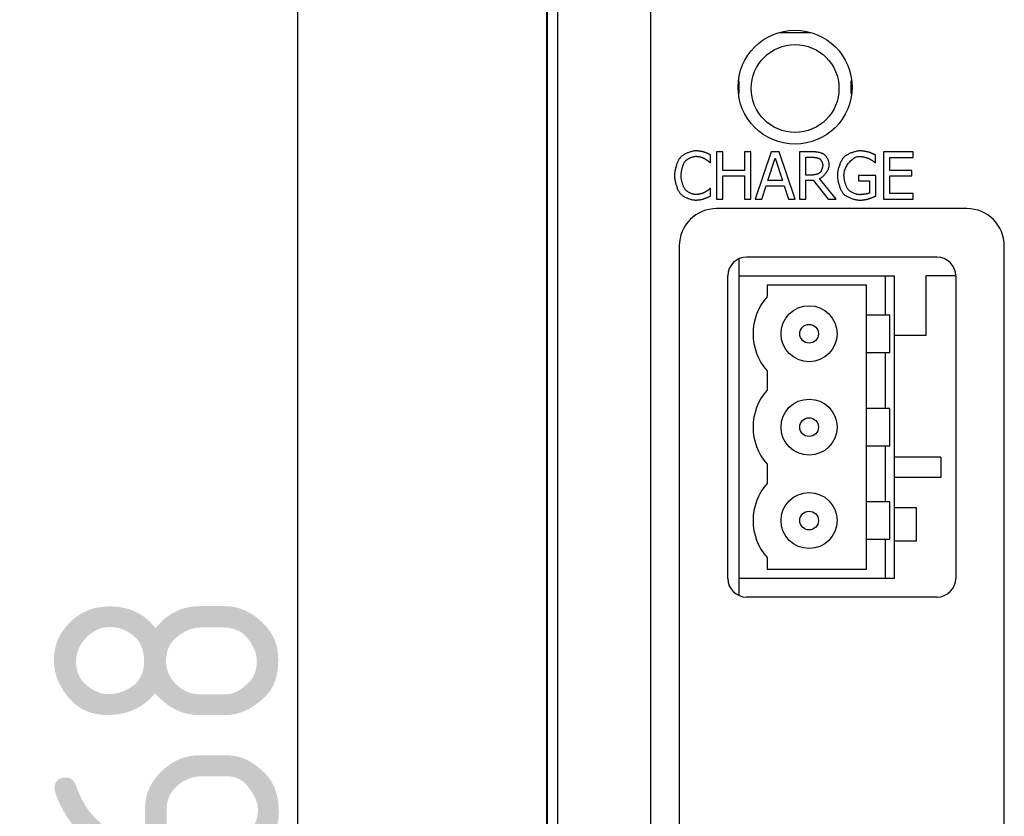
# Model space of a CAD drawing. Header units: millimetres. Extents: x 163 to 2699, y 224 to 730.
# Tile 138 of 168: x 2362 to 2415, y 467 to 510. Entities that reach past the tile are written whole.
import ezdxf

# ---------------------------------------------------------------- set-up
doc = ezdxf.new("R2010")
doc.units = ezdxf.units.MM
doc.layers.get('Defpoints').update_dxf_attribs({"color": 8})
doc.styles.add('Dimemsions', font='isocp.shx', dxfattribs={"bigfont": 'chineset.shx'})
doc.dimstyles.new('ISO-25', dxfattribs={"dimtxt": 3, "dimasz": 3, "dimexe": 1, "dimexo": 1, "dimgap": 1, "dimtad": 1, "dimdsep": 46, "dimtxsty": 'Dimemsions', "dimcen": 0, "dimclrd": 2, "dimclre": 2, "dimclrt": 2, "dimazin": 2, "dimtfac": 1, "dimtmove": 0, "dimatfit": 3, "dimfxl": 0, "dimarcsym": 0})

# ---------------------------------------------------------------- blocks, each defined once
blk = doc.blocks.new('*D23')
at = {"color": 2, "lineweight": -2}
for p, q in [((2394.678, 552.733), (2376.345, 552.733)), ((2377.345, 546.733), (2377.345, 390.733)), ((2407.478, 384.733), (2376.345, 384.733))]:
    blk.add_line(p, q, dxfattribs=at)
at = {"color": 2}
for points in [[(2376.345, 546.733), (2378.345, 546.733), (2377.345, 552.733)], [(2376.345, 390.733), (2378.345, 390.733), (2377.345, 384.733)]]:
    blk.add_solid(points, dxfattribs=at)
at = {"layer": 'Defpoints', "color": 0}
for p in [(2395.678, 552.733), (2377.345, 384.733), (2408.478, 384.733)]:
    blk.add_point(p, dxfattribs=at)
at = {"color": 2, "insert": (2370.345, 468.733), "char_height": 12, "attachment_point": 5, "rotation": 90, "style": 'Dimemsions'}
blk.add_mtext('168', dxfattribs=at)

msp = doc.modelspace()

# ---------------------------------------------------------------- linework, layer by layer
at = {"color": 7, "linetype": 'Continuous'}
for p, q in [((2390.678, 547.733), (2390.678, 397.733)), ((2390.705, 547.714), (2390.705, 397.753)), ((2391.269, 542.921), (2391.269, 402.546)), ((2396.262, 402.546), (2396.262, 542.921)), ((2404.818, 508.933), (2403.139, 508.933)), ((2400.978, 505.688), (2400.978, 506.38)), ((2406.978, 505.687), (2406.978, 506.378)), ((2397.884, 502.313), (2397.861, 502.292)), ((2397.909, 502.334), (2397.884, 502.313)), ((2397.937, 502.356), (2397.909, 502.334)), ((2397.966, 502.377), (2397.937, 502.356)), ((2397.997, 502.397), (2397.966, 502.377)), ((2398.03, 502.417), (2397.997, 502.397)), ((2398.065, 502.437), (2398.03, 502.417)), ((2398.101, 502.456), (2398.065, 502.437)), ((2398.137, 502.475), (2398.101, 502.456)), ((2398.175, 502.492), (2398.137, 502.475)), ((2398.214, 502.509), (2398.175, 502.492)), ((2398.253, 502.525), (2398.214, 502.509)), ((2398.292, 502.541), (2398.253, 502.525)), ((2398.332, 502.555), (2398.292, 502.541)), ((2398.371, 502.568), (2398.332, 502.555)), ((2398.411, 502.579), (2398.371, 502.568)), ((2398.45, 502.59), (2398.411, 502.579)), ((2398.488, 502.599), (2398.45, 502.59)), ((2398.526, 502.606), (2398.488, 502.599)), ((2398.497, 502.301), (2398.523, 502.309)), ((2398.523, 502.309), (2398.548, 502.316)), ((2398.563, 502.612), (2398.526, 502.606)), ((2398.548, 502.316), (2398.573, 502.322)), ((2398.598, 502.617), (2398.563, 502.612)), ((2398.573, 502.322), (2398.597, 502.326)), ((2398.597, 502.326), (2398.621, 502.329)), ((2398.633, 502.619), (2398.598, 502.617)), ((2398.621, 502.329), (2398.643, 502.331)), ((2398.666, 502.62), (2398.633, 502.619)), ((2398.643, 502.331), (2398.664, 502.332)), ((2398.664, 502.332), (2398.683, 502.332)), ((2398.682, 502.62), (2398.666, 502.62)), ((2398.7, 502.62), (2398.682, 502.62)), ((2398.683, 502.332), (2398.702, 502.331)), ((2398.718, 502.619), (2398.7, 502.62)), ((2398.702, 502.331), (2398.723, 502.329)), ((2398.737, 502.617), (2398.718, 502.619)), ((2398.723, 502.329), (2398.744, 502.327)), ((2398.756, 502.616), (2398.737, 502.617)), ((2398.744, 502.327), (2398.765, 502.324)), ((2398.776, 502.614), (2398.756, 502.616)), ((2398.765, 502.324), (2398.787, 502.321)), ((2398.797, 502.612), (2398.776, 502.614)), ((2398.787, 502.321), (2398.809, 502.317)), ((2398.817, 502.61), (2398.797, 502.612)), ((2398.809, 502.317), (2398.831, 502.313)), ((2398.838, 502.607), (2398.817, 502.61)), ((2398.831, 502.313), (2398.853, 502.308)), ((2398.859, 502.604), (2398.838, 502.607)), ((2398.853, 502.308), (2398.875, 502.303)), ((2398.88, 502.601), (2398.859, 502.604)), ((2398.901, 502.598), (2398.88, 502.601)), ((2398.922, 502.595), (2398.901, 502.598)), ((2398.943, 502.591), (2398.922, 502.595)), ((2398.963, 502.588), (2398.943, 502.591)), ((2398.983, 502.584), (2398.963, 502.588)), ((2399.002, 502.581), (2398.983, 502.584)), ((2399.021, 502.577), (2399.002, 502.581)), ((2399.038, 502.573), (2399.021, 502.577)), ((2399.055, 502.569), (2399.038, 502.573)), ((2399.071, 502.566), (2399.055, 502.569)), ((2399.086, 502.562), (2399.071, 502.566)), ((2399.1, 502.558), (2399.086, 502.562)), ((2399.112, 502.554), (2399.1, 502.558)), ((2399.123, 502.551), (2399.112, 502.554)), ((2399.135, 502.547), (2399.123, 502.551)), ((2399.147, 502.542), (2399.135, 502.547)), ((2399.16, 502.537), (2399.147, 502.542)), ((2399.174, 502.532), (2399.16, 502.537)), ((2399.188, 502.526), (2399.174, 502.532)), ((2399.203, 502.52), (2399.188, 502.526)), ((2399.218, 502.514), (2399.203, 502.52)), ((2399.233, 502.508), (2399.218, 502.514)), ((2399.249, 502.501), (2399.233, 502.508)), ((2399.265, 502.494), (2399.249, 502.501)), ((2399.28, 502.487), (2399.265, 502.494)), ((2399.296, 502.48), (2399.28, 502.487)), ((2399.312, 502.473), (2399.296, 502.48)), ((2399.328, 502.466), (2399.312, 502.473)), ((2399.343, 502.459), (2399.328, 502.466)), ((2399.358, 502.452), (2399.343, 502.459)), ((2399.373, 502.445), (2399.358, 502.452)), ((2399.388, 502.438), (2399.373, 502.445)), ((2399.401, 502.431), (2399.388, 502.438)), ((2399.415, 502.424), (2399.401, 502.431)), ((2399.427, 502.418), (2399.415, 502.424)), ((2399.439, 502.412), (2399.427, 502.418)), ((2399.45, 502.406), (2399.439, 502.412)), ((2399.45, 501.999), (2399.45, 502.406)), ((2399.765, 502.575), (2399.765, 500.035)), ((2400.103, 502.575), (2399.765, 502.575)), ((2400.103, 501.579), (2400.103, 502.575)), ((2401.272, 502.575), (2401.272, 501.579)), ((2401.609, 502.575), (2401.272, 502.575)), ((2401.609, 500.035), (2401.609, 502.575)), ((2402.706, 502.575), (2401.85, 500.035)), ((2403.122, 502.575), (2402.706, 502.575)), ((2403.978, 500.035), (2403.122, 502.575)), ((2404.219, 502.575), (2404.219, 500.035)), ((2404.874, 502.575), (2404.219, 502.575)), ((2404.901, 502.575), (2404.874, 502.575)), ((2404.93, 502.574), (2404.901, 502.575)), ((2404.959, 502.573), (2404.93, 502.574)), ((2404.988, 502.571), (2404.959, 502.573)), ((2405.018, 502.569), (2404.988, 502.571)), ((2405.048, 502.566), (2405.018, 502.569)), ((2405.078, 502.563), (2405.048, 502.566)), ((2405.109, 502.56), (2405.078, 502.563)), ((2405.139, 502.555), (2405.109, 502.56)), ((2405.169, 502.551), (2405.139, 502.555)), ((2405.199, 502.546), (2405.169, 502.551)), ((2405.229, 502.541), (2405.199, 502.546)), ((2405.258, 502.535), (2405.229, 502.541)), ((2405.286, 502.528), (2405.258, 502.535)), ((2405.314, 502.522), (2405.286, 502.528)), ((2405.342, 502.514), (2405.314, 502.522)), ((2405.368, 502.507), (2405.342, 502.514)), ((2405.393, 502.499), (2405.368, 502.507)), ((2405.418, 502.49), (2405.393, 502.499)), ((2405.441, 502.481), (2405.418, 502.49)), ((2405.463, 502.472), (2405.441, 502.481)), ((2405.483, 502.462), (2405.463, 502.472)), ((2405.503, 502.452), (2405.483, 502.462)), ((2405.52, 502.441), (2405.503, 502.452)), ((2405.537, 502.429), (2405.52, 502.441)), ((2405.554, 502.416), (2405.537, 502.429)), ((2405.571, 502.401), (2405.554, 502.416)), ((2405.588, 502.384), (2405.571, 502.401)), ((2405.605, 502.366), (2405.588, 502.384)), ((2405.622, 502.346), (2405.605, 502.366)), ((2405.638, 502.325), (2405.622, 502.346)), ((2405.654, 502.303), (2405.638, 502.325)), ((2406.621, 502.314), (2406.597, 502.293)), ((2406.647, 502.335), (2406.621, 502.314)), ((2406.676, 502.356), (2406.647, 502.335)), ((2406.707, 502.377), (2406.676, 502.356)), ((2406.74, 502.397), (2406.707, 502.377)), ((2406.775, 502.417), (2406.74, 502.397)), ((2406.812, 502.437), (2406.775, 502.417)), ((2406.85, 502.456), (2406.812, 502.437)), ((2406.89, 502.474), (2406.85, 502.456)), ((2406.93, 502.492), (2406.89, 502.474)), ((2406.971, 502.509), (2406.93, 502.492)), ((2407.013, 502.525), (2406.971, 502.509)), ((2407.055, 502.54), (2407.013, 502.525)), ((2407.098, 502.554), (2407.055, 502.54)), ((2407.14, 502.567), (2407.098, 502.554)), ((2407.182, 502.579), (2407.14, 502.567)), ((2407.224, 502.589), (2407.182, 502.579)), ((2407.265, 502.598), (2407.224, 502.589)), ((2407.305, 502.606), (2407.265, 502.598)), ((2407.273, 502.303), (2407.321, 502.317)), ((2407.344, 502.612), (2407.305, 502.606)), ((2407.321, 502.317), (2407.368, 502.325)), ((2407.382, 502.617), (2407.344, 502.612)), ((2407.368, 502.325), (2407.414, 502.328)), ((2407.418, 502.619), (2407.382, 502.617)), ((2407.414, 502.328), (2407.433, 502.328)), ((2407.453, 502.62), (2407.418, 502.619)), ((2407.433, 502.328), (2407.454, 502.327)), ((2407.47, 502.62), (2407.453, 502.62)), ((2407.454, 502.327), (2407.476, 502.325)), ((2407.487, 502.62), (2407.47, 502.62)), ((2407.476, 502.325), (2407.498, 502.323)), ((2407.506, 502.619), (2407.487, 502.62)), ((2407.498, 502.323), (2407.521, 502.32)), ((2407.525, 502.617), (2407.506, 502.619)), ((2407.521, 502.32), (2407.545, 502.317)), ((2407.545, 502.616), (2407.525, 502.617)), ((2407.566, 502.614), (2407.545, 502.616)), ((2407.545, 502.317), (2407.569, 502.313)), ((2407.587, 502.612), (2407.566, 502.614)), ((2407.569, 502.313), (2407.594, 502.308)), ((2407.609, 502.609), (2407.587, 502.612)), ((2407.594, 502.308), (2407.618, 502.304)), ((2407.631, 502.607), (2407.609, 502.609)), ((2407.618, 502.304), (2407.643, 502.299)), ((2407.653, 502.604), (2407.631, 502.607)), ((2407.675, 502.601), (2407.653, 502.604)), ((2407.697, 502.598), (2407.675, 502.601)), ((2407.719, 502.594), (2407.697, 502.598)), ((2407.741, 502.591), (2407.719, 502.594)), ((2407.762, 502.587), (2407.741, 502.591)), ((2407.783, 502.583), (2407.762, 502.587)), ((2407.804, 502.579), (2407.783, 502.583)), ((2407.824, 502.575), (2407.804, 502.579)), ((2407.843, 502.571), (2407.824, 502.575)), ((2407.861, 502.567), (2407.843, 502.571)), ((2407.879, 502.563), (2407.861, 502.567)), ((2407.895, 502.559), (2407.879, 502.563)), ((2407.91, 502.554), (2407.895, 502.559)), ((2407.936, 502.547), (2407.91, 502.554)), ((2407.948, 502.543), (2407.936, 502.547)), ((2407.962, 502.538), (2407.948, 502.543)), ((2407.977, 502.533), (2407.962, 502.538)), ((2407.992, 502.527), (2407.977, 502.533)), ((2408.008, 502.521), (2407.992, 502.527)), ((2408.025, 502.515), (2408.008, 502.521)), ((2408.042, 502.508), (2408.025, 502.515)), ((2408.059, 502.501), (2408.042, 502.508)), ((2408.077, 502.494), (2408.059, 502.501)), ((2408.095, 502.487), (2408.077, 502.494)), ((2408.113, 502.479), (2408.095, 502.487)), ((2408.131, 502.472), (2408.113, 502.479)), ((2408.148, 502.464), (2408.131, 502.472)), ((2408.165, 502.457), (2408.148, 502.464)), ((2408.182, 502.45), (2408.165, 502.457)), ((2408.198, 502.443), (2408.182, 502.45)), ((2408.213, 502.436), (2408.198, 502.443)), ((2408.228, 502.429), (2408.213, 502.436)), ((2408.242, 502.423), (2408.228, 502.429)), ((2408.254, 502.417), (2408.242, 502.423)), ((2408.266, 502.411), (2408.254, 502.417)), ((2408.276, 502.407), (2408.266, 502.411)), ((2408.284, 502.402), (2408.276, 502.407)), ((2408.284, 501.995), (2408.284, 502.402)), ((2408.719, 502.575), (2408.719, 500.035)), ((2410.308, 502.575), (2408.719, 502.575)), ((2410.308, 502.274), (2410.308, 502.575)), ((2397.609, 501.795), (2397.596, 501.749)), ((2397.624, 501.841), (2397.609, 501.795)), ((2397.639, 501.885), (2397.624, 501.841)), ((2397.656, 501.929), (2397.639, 501.885)), ((2397.672, 501.971), (2397.656, 501.929)), ((2397.69, 502.013), (2397.672, 501.971)), ((2397.707, 502.052), (2397.69, 502.013)), ((2397.726, 502.09), (2397.707, 502.052)), ((2397.744, 502.126), (2397.726, 502.09)), ((2397.763, 502.16), (2397.744, 502.126)), ((2397.782, 502.192), (2397.763, 502.16)), ((2397.802, 502.221), (2397.782, 502.192)), ((2397.821, 502.247), (2397.802, 502.221)), ((2397.84, 502.27), (2397.821, 502.247)), ((2397.861, 502.292), (2397.84, 502.27)), ((2397.96, 501.766), (2397.971, 501.801)), ((2397.971, 501.801), (2397.983, 501.835)), ((2397.983, 501.835), (2397.996, 501.868)), ((2397.996, 501.868), (2398.008, 501.9)), ((2398.008, 501.9), (2398.021, 501.93)), ((2398.021, 501.93), (2398.034, 501.959)), ((2398.034, 501.959), (2398.048, 501.986)), ((2398.048, 501.986), (2398.061, 502.011)), ((2398.061, 502.011), (2398.075, 502.033)), ((2398.075, 502.033), (2398.088, 502.053)), ((2398.088, 502.053), (2398.102, 502.071)), ((2398.102, 502.071), (2398.116, 502.087)), ((2398.116, 502.087), (2398.133, 502.103)), ((2398.133, 502.103), (2398.151, 502.119)), ((2398.151, 502.119), (2398.17, 502.134)), ((2398.17, 502.134), (2398.191, 502.15)), ((2398.191, 502.15), (2398.213, 502.165)), ((2398.213, 502.165), (2398.236, 502.18)), ((2398.236, 502.18), (2398.26, 502.195)), ((2398.26, 502.195), (2398.285, 502.21)), ((2398.285, 502.21), (2398.31, 502.223)), ((2398.31, 502.223), (2398.336, 502.237)), ((2398.336, 502.237), (2398.363, 502.249)), ((2398.363, 502.249), (2398.389, 502.261)), ((2398.389, 502.261), (2398.416, 502.273)), ((2398.416, 502.273), (2398.443, 502.283)), ((2398.443, 502.283), (2398.47, 502.293)), ((2398.47, 502.293), (2398.497, 502.301)), ((2398.875, 502.303), (2398.898, 502.297)), ((2398.898, 502.297), (2398.92, 502.291)), ((2398.92, 502.291), (2398.942, 502.285)), ((2398.942, 502.285), (2398.963, 502.279)), ((2398.963, 502.279), (2398.984, 502.273)), ((2398.984, 502.273), (2399.004, 502.266)), ((2399.004, 502.266), (2399.024, 502.259)), ((2399.024, 502.259), (2399.043, 502.252)), ((2399.043, 502.252), (2399.061, 502.245)), ((2399.061, 502.245), (2399.079, 502.238)), ((2399.079, 502.238), (2399.095, 502.231)), ((2399.095, 502.231), (2399.11, 502.224)), ((2399.11, 502.224), (2399.124, 502.217)), ((2399.124, 502.217), (2399.137, 502.211)), ((2399.137, 502.211), (2399.15, 502.203)), ((2399.15, 502.203), (2399.163, 502.196)), ((2399.163, 502.196), (2399.177, 502.187)), ((2399.177, 502.187), (2399.19, 502.179)), ((2399.19, 502.179), (2399.204, 502.169)), ((2399.204, 502.169), (2399.218, 502.16)), ((2399.218, 502.16), (2399.232, 502.15)), ((2399.232, 502.15), (2399.246, 502.14)), ((2399.246, 502.14), (2399.26, 502.13)), ((2399.26, 502.13), (2399.274, 502.12)), ((2399.274, 502.12), (2399.288, 502.11)), ((2399.288, 502.11), (2399.301, 502.099)), ((2399.301, 502.099), (2399.314, 502.089)), ((2399.314, 502.089), (2399.327, 502.079)), ((2399.327, 502.079), (2399.339, 502.069)), ((2399.339, 502.069), (2399.351, 502.06)), ((2399.351, 502.06), (2399.363, 502.05)), ((2399.363, 502.05), (2399.374, 502.041)), ((2399.374, 502.041), (2399.384, 502.033)), ((2399.384, 502.033), (2399.393, 502.025)), ((2399.393, 502.025), (2399.402, 502.017)), ((2399.402, 502.017), (2399.41, 502.01)), ((2399.41, 502.01), (2399.417, 502.004)), ((2399.417, 502.004), (2399.423, 501.999)), ((2399.423, 501.999), (2399.45, 501.999)), ((2402.515, 501.033), (2402.906, 502.229)), ((2402.906, 502.229), (2403.299, 501.033)), ((2404.557, 501.328), (2404.557, 502.283)), ((2404.557, 502.283), (2404.892, 502.283)), ((2404.892, 502.283), (2404.91, 502.282)), ((2404.91, 502.282), (2404.928, 502.282)), ((2404.928, 502.282), (2404.947, 502.281)), ((2404.947, 502.281), (2404.966, 502.28)), ((2404.966, 502.28), (2404.985, 502.278)), ((2404.985, 502.278), (2405.004, 502.276)), ((2405.004, 502.276), (2405.024, 502.274)), ((2405.024, 502.274), (2405.043, 502.271)), ((2405.043, 502.271), (2405.062, 502.268)), ((2405.062, 502.268), (2405.082, 502.265)), ((2405.082, 502.265), (2405.101, 502.261)), ((2405.101, 502.261), (2405.119, 502.257)), ((2405.119, 502.257), (2405.138, 502.253)), ((2405.138, 502.253), (2405.156, 502.249)), ((2405.156, 502.249), (2405.173, 502.244)), ((2405.173, 502.244), (2405.19, 502.24)), ((2405.19, 502.24), (2405.206, 502.235)), ((2405.206, 502.235), (2405.222, 502.23)), ((2405.222, 502.23), (2405.237, 502.225)), ((2405.237, 502.225), (2405.251, 502.219)), ((2405.251, 502.219), (2405.263, 502.214)), ((2405.263, 502.214), (2405.275, 502.208)), ((2405.275, 502.208), (2405.286, 502.202)), ((2405.286, 502.202), (2405.296, 502.196)), ((2405.296, 502.196), (2405.306, 502.189)), ((2405.306, 502.189), (2405.316, 502.18)), ((2405.316, 502.18), (2405.326, 502.17)), ((2405.326, 502.17), (2405.336, 502.16)), ((2405.336, 502.16), (2405.346, 502.148)), ((2405.346, 502.148), (2405.356, 502.136)), ((2405.356, 502.136), (2405.365, 502.123)), ((2405.365, 502.123), (2405.374, 502.109)), ((2405.374, 502.109), (2405.383, 502.094)), ((2405.383, 502.094), (2405.391, 502.079)), ((2405.391, 502.079), (2405.399, 502.064)), ((2405.399, 502.064), (2405.407, 502.048)), ((2405.407, 502.048), (2405.414, 502.032)), ((2405.414, 502.032), (2405.421, 502.016)), ((2405.421, 502.016), (2405.427, 502)), ((2405.427, 502), (2405.433, 501.983)), ((2405.433, 501.983), (2405.438, 501.967)), ((2405.438, 501.967), (2405.443, 501.951)), ((2405.443, 501.951), (2405.447, 501.934)), ((2405.447, 501.934), (2405.45, 501.918)), ((2405.451, 501.788), (2405.448, 501.77)), ((2405.45, 501.918), (2405.453, 501.903)), ((2405.453, 501.807), (2405.451, 501.788)), ((2405.453, 501.903), (2405.455, 501.888)), ((2405.455, 501.825), (2405.453, 501.807)), ((2405.455, 501.888), (2405.456, 501.873)), ((2405.456, 501.842), (2405.455, 501.825)), ((2405.456, 501.873), (2405.456, 501.859)), ((2405.456, 501.859), (2405.456, 501.842)), ((2405.67, 502.28), (2405.654, 502.303)), ((2405.685, 502.256), (2405.67, 502.28)), ((2405.7, 502.231), (2405.685, 502.256)), ((2405.714, 502.206), (2405.7, 502.231)), ((2405.728, 502.18), (2405.714, 502.206)), ((2405.741, 502.153), (2405.728, 502.18)), ((2405.752, 502.126), (2405.741, 502.153)), ((2405.763, 502.099), (2405.752, 502.126)), ((2405.773, 502.072), (2405.763, 502.099)), ((2405.782, 502.044), (2405.773, 502.072)), ((2405.79, 502.017), (2405.782, 502.044)), ((2405.786, 501.74), (2405.796, 501.777)), ((2405.796, 501.99), (2405.79, 502.017)), ((2405.801, 501.963), (2405.796, 501.99)), ((2405.796, 501.777), (2405.803, 501.814)), ((2405.805, 501.937), (2405.801, 501.963)), ((2405.803, 501.814), (2405.807, 501.85)), ((2405.807, 501.911), (2405.805, 501.937)), ((2405.808, 501.885), (2405.807, 501.911)), ((2405.807, 501.85), (2405.808, 501.885)), ((2406.334, 501.794), (2406.319, 501.748)), ((2406.349, 501.84), (2406.334, 501.794)), ((2406.365, 501.885), (2406.349, 501.84)), ((2406.382, 501.929), (2406.365, 501.885)), ((2406.4, 501.972), (2406.382, 501.929)), ((2406.418, 502.013), (2406.4, 501.972)), ((2406.437, 502.053), (2406.418, 502.013)), ((2406.456, 502.092), (2406.437, 502.053)), ((2406.476, 502.128), (2406.456, 502.092)), ((2406.496, 502.162), (2406.476, 502.128)), ((2406.516, 502.194), (2406.496, 502.162)), ((2406.536, 502.223), (2406.516, 502.194)), ((2406.556, 502.249), (2406.536, 502.223)), ((2406.576, 502.272), (2406.556, 502.249)), ((2406.597, 502.293), (2406.576, 502.272)), ((2406.697, 501.727), (2406.726, 501.783)), ((2406.726, 501.783), (2406.757, 501.839)), ((2406.757, 501.839), (2406.791, 501.893)), ((2406.791, 501.893), (2406.828, 501.945)), ((2406.828, 501.945), (2406.867, 501.995)), ((2406.867, 501.995), (2406.907, 502.042)), ((2406.907, 502.042), (2406.95, 502.087)), ((2406.95, 502.087), (2406.994, 502.129)), ((2406.994, 502.129), (2407.039, 502.168)), ((2407.039, 502.168), (2407.085, 502.203)), ((2407.085, 502.203), (2407.131, 502.235)), ((2407.131, 502.235), (2407.178, 502.262)), ((2407.178, 502.262), (2407.226, 502.285)), ((2407.226, 502.285), (2407.273, 502.303)), ((2407.643, 502.299), (2407.668, 502.293)), ((2407.668, 502.293), (2407.693, 502.288)), ((2407.693, 502.288), (2407.717, 502.282)), ((2407.717, 502.282), (2407.741, 502.275)), ((2407.741, 502.275), (2407.765, 502.269)), ((2407.765, 502.269), (2407.788, 502.262)), ((2407.788, 502.262), (2407.81, 502.256)), ((2407.81, 502.256), (2407.831, 502.249)), ((2407.831, 502.249), (2407.852, 502.242)), ((2407.852, 502.242), (2407.871, 502.235)), ((2407.871, 502.235), (2407.889, 502.229)), ((2407.889, 502.229), (2407.906, 502.222)), ((2407.906, 502.222), (2407.921, 502.215)), ((2407.921, 502.215), (2407.935, 502.209)), ((2407.935, 502.209), (2407.95, 502.201)), ((2407.95, 502.201), (2407.966, 502.193)), ((2407.966, 502.193), (2407.981, 502.185)), ((2407.981, 502.185), (2407.997, 502.177)), ((2407.997, 502.177), (2408.012, 502.168)), ((2408.012, 502.168), (2408.028, 502.159)), ((2408.028, 502.159), (2408.043, 502.149)), ((2408.043, 502.149), (2408.058, 502.14)), ((2408.058, 502.14), (2408.074, 502.13)), ((2408.074, 502.13), (2408.088, 502.12)), ((2408.088, 502.12), (2408.103, 502.111)), ((2408.103, 502.111), (2408.117, 502.101)), ((2408.117, 502.101), (2408.132, 502.091)), ((2408.132, 502.091), (2408.145, 502.081)), ((2408.145, 502.081), (2408.159, 502.072)), ((2408.159, 502.072), (2408.171, 502.062)), ((2408.171, 502.062), (2408.184, 502.053)), ((2408.184, 502.053), (2408.196, 502.043)), ((2408.196, 502.043), (2408.207, 502.034)), ((2408.207, 502.034), (2408.218, 502.026)), ((2408.218, 502.026), (2408.229, 502.017)), ((2408.229, 502.017), (2408.238, 502.009)), ((2408.238, 502.009), (2408.247, 502.002)), ((2408.247, 502.002), (2408.256, 501.995)), ((2408.256, 501.995), (2408.284, 501.995)), ((2409.056, 501.579), (2409.056, 502.274)), ((2409.056, 502.274), (2410.308, 502.274)), ((2397.524, 501.344), (2397.523, 501.303)), ((2397.523, 501.303), (2397.524, 501.262)), ((2397.527, 501.386), (2397.524, 501.344)), ((2397.524, 501.262), (2397.527, 501.219)), ((2397.531, 501.429), (2397.527, 501.386)), ((2397.536, 501.473), (2397.531, 501.429)), ((2397.543, 501.518), (2397.536, 501.473)), ((2397.551, 501.564), (2397.543, 501.518)), ((2397.561, 501.61), (2397.551, 501.564)), ((2397.571, 501.657), (2397.561, 501.61)), ((2397.583, 501.703), (2397.571, 501.657)), ((2397.596, 501.749), (2397.583, 501.703)), ((2397.876, 501.334), (2397.878, 501.367)), ((2397.876, 501.303), (2397.876, 501.334)), ((2397.876, 501.27), (2397.876, 501.303)), ((2397.878, 501.235), (2397.876, 501.27)), ((2397.878, 501.367), (2397.881, 501.401)), ((2397.881, 501.401), (2397.885, 501.436)), ((2397.885, 501.436), (2397.89, 501.472)), ((2397.89, 501.472), (2397.896, 501.508)), ((2397.896, 501.508), (2397.903, 501.545)), ((2397.903, 501.545), (2397.91, 501.582)), ((2397.91, 501.582), (2397.919, 501.619)), ((2397.919, 501.619), (2397.928, 501.657)), ((2397.928, 501.657), (2397.938, 501.693)), ((2397.938, 501.693), (2397.948, 501.73)), ((2397.948, 501.73), (2397.96, 501.766)), ((2401.272, 501.579), (2400.103, 501.579)), ((2400.103, 500.035), (2400.103, 501.278)), ((2400.103, 501.278), (2401.272, 501.278)), ((2401.272, 501.278), (2401.272, 500.035)), ((2404.853, 501.328), (2404.557, 501.328)), ((2404.872, 501.328), (2404.853, 501.328)), ((2404.891, 501.329), (2404.872, 501.328)), ((2404.912, 501.33), (2404.891, 501.329)), ((2404.932, 501.332), (2404.912, 501.33)), ((2404.954, 501.334), (2404.932, 501.332)), ((2404.975, 501.337), (2404.954, 501.334)), ((2404.997, 501.34), (2404.975, 501.337)), ((2405.019, 501.344), (2404.997, 501.34)), ((2405.041, 501.348), (2405.019, 501.344)), ((2405.064, 501.353), (2405.041, 501.348)), ((2405.086, 501.358), (2405.064, 501.353)), ((2405.107, 501.363), (2405.086, 501.358)), ((2405.129, 501.369), (2405.107, 501.363)), ((2405.15, 501.376), (2405.129, 501.369)), ((2405.17, 501.382), (2405.15, 501.376)), ((2405.19, 501.39), (2405.17, 501.382)), ((2405.209, 501.397), (2405.19, 501.39)), ((2405.227, 501.405), (2405.209, 501.397)), ((2405.244, 501.413), (2405.227, 501.405)), ((2405.26, 501.422), (2405.244, 501.413)), ((2405.275, 501.431), (2405.26, 501.422)), ((2405.289, 501.44), (2405.275, 501.431)), ((2405.301, 501.449), (2405.289, 501.44)), ((2405.312, 501.459), (2405.301, 501.449)), ((2405.321, 501.469), (2405.312, 501.459)), ((2405.331, 501.479), (2405.321, 501.469)), ((2405.34, 501.491), (2405.331, 501.479)), ((2405.349, 501.504), (2405.34, 501.491)), ((2405.357, 501.518), (2405.349, 501.504)), ((2405.366, 501.533), (2405.357, 501.518)), ((2405.374, 501.548), (2405.366, 501.533)), ((2405.382, 501.565), (2405.374, 501.548)), ((2405.39, 501.582), (2405.382, 501.565)), ((2405.398, 501.599), (2405.39, 501.582)), ((2405.405, 501.617), (2405.398, 501.599)), ((2405.412, 501.636), (2405.405, 501.617)), ((2405.419, 501.655), (2405.412, 501.636)), ((2405.425, 501.674), (2405.419, 501.655)), ((2405.43, 501.693), (2405.425, 501.674)), ((2405.435, 501.712), (2405.43, 501.693)), ((2405.44, 501.731), (2405.435, 501.712)), ((2405.436, 501.231), (2405.466, 501.256)), ((2405.444, 501.751), (2405.44, 501.731)), ((2405.448, 501.77), (2405.444, 501.751)), ((2405.466, 501.256), (2405.496, 501.283)), ((2405.496, 501.283), (2405.526, 501.312)), ((2405.526, 501.312), (2405.555, 501.343)), ((2405.555, 501.343), (2405.583, 501.375)), ((2405.583, 501.375), (2405.61, 501.408)), ((2405.61, 501.408), (2405.636, 501.443)), ((2405.636, 501.443), (2405.661, 501.478)), ((2405.661, 501.478), (2405.684, 501.514)), ((2405.684, 501.514), (2405.706, 501.551)), ((2405.706, 501.551), (2405.726, 501.589)), ((2405.726, 501.589), (2405.744, 501.627)), ((2405.744, 501.627), (2405.76, 501.665)), ((2405.76, 501.665), (2405.774, 501.702)), ((2405.774, 501.702), (2405.786, 501.74)), ((2406.246, 501.387), (2406.243, 501.346)), ((2406.243, 501.346), (2406.243, 501.307)), ((2406.243, 501.307), (2406.243, 501.266)), ((2406.243, 501.266), (2406.246, 501.223)), ((2406.25, 501.429), (2406.246, 501.387)), ((2406.256, 501.473), (2406.25, 501.429)), ((2406.263, 501.518), (2406.256, 501.473)), ((2406.272, 501.563), (2406.263, 501.518)), ((2406.282, 501.609), (2406.272, 501.563)), ((2406.293, 501.655), (2406.282, 501.609)), ((2406.306, 501.702), (2406.293, 501.655)), ((2406.319, 501.748), (2406.306, 501.702)), ((2406.595, 501.317), (2406.597, 501.375)), ((2406.595, 501.285), (2406.595, 501.317)), ((2406.597, 501.251), (2406.595, 501.285)), ((2406.597, 501.375), (2406.604, 501.434)), ((2406.6, 501.216), (2406.597, 501.251)), ((2406.604, 501.434), (2406.615, 501.493)), ((2406.615, 501.493), (2406.63, 501.552)), ((2406.63, 501.552), (2406.649, 501.61)), ((2406.649, 501.61), (2406.671, 501.669)), ((2406.671, 501.669), (2406.697, 501.727)), ((2407.373, 501.313), (2407.373, 501.017)), ((2408.295, 501.313), (2407.373, 501.313)), ((2408.295, 500.204), (2408.295, 501.313)), ((2410.223, 501.579), (2409.056, 501.579)), ((2409.056, 500.336), (2409.056, 501.278)), ((2409.056, 501.278), (2410.223, 501.278)), ((2410.223, 501.278), (2410.223, 501.579)), ((2397.527, 501.219), (2397.531, 501.175)), ((2397.531, 501.175), (2397.536, 501.13)), ((2397.536, 501.13), (2397.543, 501.084)), ((2397.543, 501.084), (2397.552, 501.038)), ((2397.552, 501.038), (2397.561, 500.99)), ((2397.561, 500.99), (2397.572, 500.943)), ((2397.572, 500.943), (2397.584, 500.895)), ((2397.584, 500.895), (2397.597, 500.848)), ((2397.597, 500.848), (2397.611, 500.801)), ((2397.611, 500.801), (2397.626, 500.754)), ((2397.626, 500.754), (2397.641, 500.709)), ((2397.881, 501.2), (2397.878, 501.235)), ((2397.885, 501.164), (2397.881, 501.2)), ((2397.89, 501.128), (2397.885, 501.164)), ((2397.897, 501.091), (2397.89, 501.128)), ((2397.904, 501.054), (2397.897, 501.091)), ((2397.912, 501.017), (2397.904, 501.054)), ((2397.921, 500.979), (2397.912, 501.017)), ((2397.931, 500.942), (2397.921, 500.979)), ((2397.941, 500.906), (2397.931, 500.942)), ((2397.952, 500.87), (2397.941, 500.906)), ((2397.963, 500.834), (2397.952, 500.87)), ((2397.975, 500.8), (2397.963, 500.834)), ((2397.988, 500.766), (2397.975, 500.8)), ((2398.001, 500.734), (2397.988, 500.766)), ((2398.014, 500.703), (2398.001, 500.734)), ((2402.192, 500.035), (2402.422, 500.745)), ((2402.422, 500.745), (2403.392, 500.745)), ((2403.299, 501.033), (2402.515, 501.033)), ((2403.392, 500.745), (2403.622, 500.035)), ((2404.557, 500.035), (2404.557, 501.046)), ((2404.557, 501.046), (2404.944, 501.046)), ((2404.944, 501.046), (2405.747, 500.035)), ((2405.281, 501.14), (2405.312, 501.153)), ((2406.185, 500.035), (2405.281, 501.14)), ((2405.312, 501.153), (2405.343, 501.169)), ((2405.343, 501.169), (2405.374, 501.187)), ((2405.374, 501.187), (2405.405, 501.208)), ((2405.405, 501.208), (2405.436, 501.231)), ((2406.246, 501.223), (2406.25, 501.179)), ((2406.25, 501.179), (2406.256, 501.133)), ((2406.256, 501.133), (2406.263, 501.087)), ((2406.263, 501.087), (2406.272, 501.04)), ((2406.272, 501.04), (2406.282, 500.992)), ((2406.282, 500.992), (2406.293, 500.944)), ((2406.293, 500.944), (2406.305, 500.896)), ((2406.305, 500.896), (2406.318, 500.848)), ((2406.318, 500.848), (2406.333, 500.801)), ((2406.333, 500.801), (2406.348, 500.754)), ((2406.348, 500.754), (2406.364, 500.708)), ((2406.604, 501.181), (2406.6, 501.216)), ((2406.609, 501.145), (2406.604, 501.181)), ((2406.615, 501.108), (2406.609, 501.145)), ((2406.622, 501.071), (2406.615, 501.108)), ((2406.63, 501.034), (2406.622, 501.071)), ((2406.638, 500.996), (2406.63, 501.034)), ((2406.648, 500.959), (2406.638, 500.996)), ((2406.658, 500.922), (2406.648, 500.959)), ((2406.668, 500.886), (2406.658, 500.922)), ((2406.68, 500.85), (2406.668, 500.886)), ((2406.692, 500.816), (2406.68, 500.85)), ((2406.704, 500.782), (2406.692, 500.816)), ((2406.717, 500.749), (2406.704, 500.782)), ((2406.73, 500.717), (2406.717, 500.749)), ((2407.373, 501.017), (2407.961, 501.017)), ((2407.961, 501.017), (2407.961, 500.36)), ((2397.641, 500.709), (2397.658, 500.664)), ((2397.658, 500.664), (2397.675, 500.621)), ((2397.675, 500.621), (2397.692, 500.579)), ((2397.692, 500.579), (2397.71, 500.539)), ((2397.71, 500.539), (2397.728, 500.501)), ((2397.728, 500.501), (2397.747, 500.464)), ((2397.747, 500.464), (2397.766, 500.431)), ((2397.766, 500.431), (2397.785, 500.399)), ((2397.785, 500.399), (2397.804, 500.371)), ((2397.804, 500.371), (2397.823, 500.345)), ((2397.823, 500.345), (2397.842, 500.323)), ((2397.842, 500.323), (2397.863, 500.302)), ((2397.863, 500.302), (2397.886, 500.282)), ((2397.886, 500.282), (2397.911, 500.261)), ((2397.911, 500.261), (2397.939, 500.241)), ((2397.939, 500.241), (2397.968, 500.22)), ((2397.968, 500.22), (2398, 500.201)), ((2398, 500.201), (2398.033, 500.181)), ((2398.027, 500.673), (2398.014, 500.703)), ((2398.041, 500.645), (2398.027, 500.673)), ((2398.055, 500.619), (2398.041, 500.645)), ((2398.069, 500.595), (2398.055, 500.619)), ((2398.083, 500.573), (2398.069, 500.595)), ((2398.096, 500.553), (2398.083, 500.573)), ((2398.11, 500.535), (2398.096, 500.553)), ((2398.124, 500.519), (2398.11, 500.535)), ((2398.14, 500.504), (2398.124, 500.519)), ((2398.158, 500.488), (2398.14, 500.504)), ((2398.177, 500.473), (2398.158, 500.488)), ((2398.198, 500.458), (2398.177, 500.473)), ((2398.219, 500.443), (2398.198, 500.458)), ((2398.242, 500.428), (2398.219, 500.443)), ((2398.265, 500.414), (2398.242, 500.428)), ((2398.29, 500.4), (2398.265, 500.414)), ((2398.315, 500.387), (2398.29, 500.4)), ((2398.341, 500.374), (2398.315, 500.387)), ((2398.367, 500.362), (2398.341, 500.374)), ((2398.393, 500.35), (2398.367, 500.362)), ((2398.42, 500.339), (2398.393, 500.35)), ((2398.446, 500.329), (2398.42, 500.339)), ((2398.473, 500.32), (2398.446, 500.329)), ((2398.499, 500.311), (2398.473, 500.32)), ((2398.525, 500.304), (2398.499, 500.311)), ((2398.55, 500.297), (2398.525, 500.304)), ((2398.574, 500.292), (2398.55, 500.297)), ((2398.598, 500.288), (2398.574, 500.292)), ((2398.621, 500.285), (2398.598, 500.288)), ((2398.643, 500.283), (2398.621, 500.285)), ((2398.664, 500.282), (2398.643, 500.283)), ((2398.683, 500.282), (2398.664, 500.282)), ((2398.702, 500.283), (2398.683, 500.282)), ((2398.723, 500.285), (2398.702, 500.283)), ((2398.744, 500.288), (2398.723, 500.285)), ((2398.766, 500.291), (2398.744, 500.288)), ((2398.789, 500.294), (2398.766, 500.291)), ((2398.812, 500.298), (2398.789, 500.294)), ((2398.835, 500.303), (2398.812, 500.298)), ((2398.858, 500.308), (2398.835, 500.303)), ((2398.882, 500.313), (2398.858, 500.308)), ((2398.905, 500.319), (2398.882, 500.313)), ((2398.928, 500.325), (2398.905, 500.319)), ((2398.951, 500.331), (2398.928, 500.325)), ((2398.974, 500.338), (2398.951, 500.331)), ((2398.996, 500.344), (2398.974, 500.338)), ((2399.018, 500.351), (2398.996, 500.344)), ((2399.038, 500.358), (2399.018, 500.351)), ((2399.059, 500.365), (2399.038, 500.358)), ((2399.078, 500.373), (2399.059, 500.365)), ((2399.096, 500.38), (2399.078, 500.373)), ((2399.113, 500.387), (2399.096, 500.38)), ((2399.128, 500.394), (2399.113, 500.387)), ((2399.143, 500.401), (2399.128, 500.394)), ((2399.156, 500.408), (2399.143, 500.401)), ((2399.167, 500.415), (2399.156, 500.408)), ((2399.18, 500.422), (2399.167, 500.415)), ((2399.192, 500.43), (2399.18, 500.422)), ((2399.205, 500.439), (2399.192, 500.43)), ((2399.218, 500.447), (2399.205, 500.439)), ((2399.231, 500.456), (2399.218, 500.447)), ((2399.245, 500.466), (2399.231, 500.456)), ((2399.258, 500.475), (2399.245, 500.466)), ((2399.271, 500.485), (2399.258, 500.475)), ((2399.285, 500.495), (2399.271, 500.485)), ((2399.298, 500.505), (2399.285, 500.495)), ((2399.311, 500.515), (2399.298, 500.505)), ((2399.323, 500.525), (2399.311, 500.515)), ((2399.335, 500.534), (2399.323, 500.525)), ((2399.347, 500.544), (2399.335, 500.534)), ((2399.359, 500.553), (2399.347, 500.544)), ((2399.369, 500.562), (2399.359, 500.553)), ((2399.363, 500.167), (2399.439, 500.203)), ((2399.38, 500.571), (2399.369, 500.562)), ((2399.389, 500.579), (2399.38, 500.571)), ((2399.398, 500.586), (2399.389, 500.579)), ((2399.406, 500.594), (2399.398, 500.586)), ((2399.414, 500.6), (2399.406, 500.594)), ((2399.42, 500.606), (2399.414, 500.6)), ((2399.425, 500.611), (2399.42, 500.606)), ((2399.45, 500.611), (2399.425, 500.611)), ((2399.439, 500.203), (2399.45, 500.208)), ((2399.45, 500.208), (2399.45, 500.611)), ((2406.364, 500.708), (2406.381, 500.663)), ((2406.381, 500.663), (2406.399, 500.619)), ((2406.399, 500.619), (2406.417, 500.577)), ((2406.417, 500.577), (2406.435, 500.536)), ((2406.435, 500.536), (2406.454, 500.497)), ((2406.454, 500.497), (2406.474, 500.461)), ((2406.474, 500.461), (2406.494, 500.426)), ((2406.494, 500.426), (2406.514, 500.395)), ((2406.514, 500.395), (2406.534, 500.366)), ((2406.534, 500.366), (2406.554, 500.34)), ((2406.554, 500.34), (2406.574, 500.317)), ((2406.574, 500.317), (2406.595, 500.296)), ((2406.595, 500.296), (2406.62, 500.275)), ((2406.62, 500.275), (2406.647, 500.255)), ((2406.647, 500.255), (2406.676, 500.235)), ((2406.676, 500.235), (2406.707, 500.215)), ((2406.707, 500.215), (2406.741, 500.195)), ((2406.743, 500.687), (2406.73, 500.717)), ((2406.757, 500.659), (2406.743, 500.687)), ((2406.771, 500.633), (2406.757, 500.659)), ((2406.785, 500.608), (2406.771, 500.633)), ((2406.799, 500.585), (2406.785, 500.608)), ((2406.813, 500.565), (2406.799, 500.585)), ((2406.827, 500.548), (2406.813, 500.565)), ((2406.842, 500.531), (2406.827, 500.548)), ((2406.858, 500.515), (2406.842, 500.531)), ((2406.877, 500.498), (2406.858, 500.515)), ((2406.897, 500.482), (2406.877, 500.498)), ((2406.918, 500.466), (2406.897, 500.482)), ((2406.941, 500.45), (2406.918, 500.466)), ((2406.966, 500.434), (2406.941, 500.45)), ((2406.991, 500.419), (2406.966, 500.434)), ((2407.018, 500.404), (2406.991, 500.419)), ((2407.045, 500.39), (2407.018, 500.404)), ((2407.073, 500.376), (2407.045, 500.39)), ((2407.101, 500.363), (2407.073, 500.376)), ((2407.13, 500.351), (2407.101, 500.363)), ((2407.159, 500.339), (2407.13, 500.351)), ((2407.189, 500.328), (2407.159, 500.339)), ((2407.218, 500.319), (2407.189, 500.328)), ((2407.248, 500.31), (2407.218, 500.319)), ((2407.277, 500.301), (2407.248, 500.31)), ((2407.305, 500.295), (2407.277, 500.301)), ((2407.334, 500.289), (2407.305, 500.295)), ((2407.361, 500.284), (2407.334, 500.289)), ((2407.388, 500.281), (2407.361, 500.284)), ((2407.414, 500.279), (2407.388, 500.281)), ((2407.438, 500.278), (2407.414, 500.279)), ((2407.457, 500.278), (2407.438, 500.278)), ((2407.477, 500.279), (2407.457, 500.278)), ((2407.498, 500.28), (2407.477, 500.279)), ((2407.52, 500.281), (2407.498, 500.28)), ((2407.543, 500.283), (2407.52, 500.281)), ((2407.566, 500.285), (2407.543, 500.283)), ((2407.591, 500.287), (2407.566, 500.285)), ((2407.616, 500.29), (2407.591, 500.287)), ((2407.641, 500.293), (2407.616, 500.29)), ((2407.666, 500.296), (2407.641, 500.293)), ((2407.692, 500.3), (2407.666, 500.296)), ((2407.717, 500.304), (2407.692, 500.3)), ((2407.742, 500.308), (2407.717, 500.304)), ((2407.767, 500.312), (2407.742, 500.308)), ((2407.791, 500.316), (2407.767, 500.312)), ((2407.814, 500.321), (2407.791, 500.316)), ((2407.837, 500.325), (2407.814, 500.321)), ((2407.859, 500.33), (2407.837, 500.325)), ((2407.879, 500.335), (2407.859, 500.33)), ((2407.899, 500.34), (2407.879, 500.335)), ((2407.917, 500.345), (2407.899, 500.34)), ((2407.933, 500.35), (2407.917, 500.345)), ((2407.948, 500.355), (2407.933, 500.35)), ((2407.961, 500.36), (2407.948, 500.355)), ((2408.264, 500.19), (2408.276, 500.195)), ((2408.276, 500.195), (2408.286, 500.2)), ((2408.286, 500.2), (2408.295, 500.204)), ((2410.308, 500.336), (2409.056, 500.336)), ((2410.308, 500.035), (2410.308, 500.336)), ((2398.033, 500.181), (2398.067, 500.163)), ((2398.067, 500.163), (2398.103, 500.144)), ((2398.103, 500.144), (2398.14, 500.127)), ((2398.14, 500.127), (2398.177, 500.11)), ((2398.177, 500.11), (2398.216, 500.094)), ((2398.216, 500.094), (2398.254, 500.079)), ((2398.254, 500.079), (2398.293, 500.064)), ((2398.293, 500.064), (2398.333, 500.051)), ((2398.333, 500.051), (2398.372, 500.039)), ((2398.372, 500.039), (2398.411, 500.028)), ((2398.411, 500.028), (2398.449, 500.018)), ((2398.449, 500.018), (2398.487, 500.01)), ((2398.487, 500.01), (2398.524, 500.003)), ((2398.524, 500.003), (2398.56, 499.997)), ((2398.56, 499.997), (2398.595, 499.993)), ((2398.595, 499.993), (2398.628, 499.991)), ((2398.628, 499.991), (2398.66, 499.99)), ((2398.66, 499.99), (2398.679, 499.99)), ((2398.679, 499.99), (2398.698, 499.99)), ((2398.698, 499.99), (2398.718, 499.991)), ((2398.718, 499.991), (2398.738, 499.993)), ((2398.738, 499.993), (2398.759, 499.994)), ((2398.759, 499.994), (2398.779, 499.996)), ((2398.779, 499.996), (2398.799, 499.998)), ((2398.799, 499.998), (2398.82, 500.001)), ((2398.82, 500.001), (2398.841, 500.003)), ((2398.841, 500.003), (2398.861, 500.006)), ((2398.861, 500.006), (2398.881, 500.009)), ((2398.881, 500.009), (2398.901, 500.013)), ((2398.901, 500.013), (2398.921, 500.016)), ((2398.921, 500.016), (2398.941, 500.02)), ((2398.941, 500.02), (2398.96, 500.024)), ((2398.96, 500.024), (2398.98, 500.028)), ((2398.98, 500.028), (2398.998, 500.032)), ((2398.998, 500.032), (2399.016, 500.037)), ((2399.016, 500.037), (2399.034, 500.041)), ((2399.034, 500.041), (2399.051, 500.045)), ((2399.051, 500.045), (2399.067, 500.05)), ((2399.067, 500.05), (2399.083, 500.055)), ((2399.083, 500.055), (2399.098, 500.059)), ((2399.098, 500.059), (2399.126, 500.068)), ((2399.126, 500.068), (2399.14, 500.073)), ((2399.14, 500.073), (2399.154, 500.078)), ((2399.154, 500.078), (2399.168, 500.083)), ((2399.168, 500.083), (2399.183, 500.089)), ((2399.183, 500.089), (2399.198, 500.095)), ((2399.198, 500.095), (2399.213, 500.101)), ((2399.213, 500.101), (2399.228, 500.107)), ((2399.228, 500.107), (2399.243, 500.114)), ((2399.243, 500.114), (2399.258, 500.12)), ((2399.258, 500.12), (2399.274, 500.127)), ((2399.274, 500.127), (2399.289, 500.134)), ((2399.289, 500.134), (2399.304, 500.14)), ((2399.304, 500.14), (2399.319, 500.147)), ((2399.319, 500.147), (2399.334, 500.154)), ((2399.334, 500.154), (2399.363, 500.167)), ((2399.765, 500.035), (2400.103, 500.035)), ((2401.272, 500.035), (2401.609, 500.035)), ((2401.85, 500.035), (2402.192, 500.035)), ((2403.622, 500.035), (2403.978, 500.035)), ((2404.219, 500.035), (2404.557, 500.035)), ((2405.747, 500.035), (2406.185, 500.035)), ((2406.741, 500.195), (2406.776, 500.176)), ((2406.776, 500.176), (2406.813, 500.157)), ((2406.813, 500.157), (2406.851, 500.139)), ((2406.851, 500.139), (2406.89, 500.121)), ((2406.89, 500.121), (2406.93, 500.105)), ((2406.93, 500.105), (2406.971, 500.089)), ((2406.971, 500.089), (2407.013, 500.074)), ((2407.013, 500.074), (2407.055, 500.06)), ((2407.055, 500.06), (2407.097, 500.046)), ((2407.097, 500.046), (2407.139, 500.034)), ((2407.139, 500.034), (2407.181, 500.024)), ((2407.181, 500.024), (2407.223, 500.014)), ((2407.223, 500.014), (2407.263, 500.006)), ((2407.263, 500.006), (2407.303, 499.999)), ((2407.303, 499.999), (2407.342, 499.993)), ((2407.342, 499.993), (2407.38, 499.989)), ((2407.38, 499.989), (2407.416, 499.986)), ((2407.416, 499.986), (2407.451, 499.986)), ((2407.451, 499.986), (2407.469, 499.986)), ((2407.469, 499.986), (2407.487, 499.986)), ((2407.487, 499.986), (2407.507, 499.987)), ((2407.507, 499.987), (2407.526, 499.989)), ((2407.526, 499.989), (2407.546, 499.99)), ((2407.546, 499.99), (2407.566, 499.992)), ((2407.566, 499.992), (2407.587, 499.994)), ((2407.587, 499.994), (2407.608, 499.997)), ((2407.608, 499.997), (2407.629, 499.999)), ((2407.629, 499.999), (2407.65, 500.002)), ((2407.65, 500.002), (2407.671, 500.005)), ((2407.671, 500.005), (2407.692, 500.009)), ((2407.692, 500.009), (2407.713, 500.012)), ((2407.713, 500.012), (2407.733, 500.016)), ((2407.733, 500.016), (2407.754, 500.02)), ((2407.754, 500.02), (2407.774, 500.024)), ((2407.774, 500.024), (2407.794, 500.028)), ((2407.794, 500.028), (2407.814, 500.032)), ((2407.814, 500.032), (2407.833, 500.037)), ((2407.833, 500.037), (2407.852, 500.041)), ((2407.852, 500.041), (2407.87, 500.046)), ((2407.87, 500.046), (2407.887, 500.05)), ((2407.887, 500.05), (2407.904, 500.055)), ((2407.904, 500.055), (2407.92, 500.06)), ((2407.92, 500.06), (2407.932, 500.063)), ((2407.932, 500.063), (2407.946, 500.068)), ((2407.946, 500.068), (2407.96, 500.072)), ((2407.96, 500.072), (2407.976, 500.078)), ((2407.976, 500.078), (2407.992, 500.083)), ((2407.992, 500.083), (2408.009, 500.089)), ((2408.009, 500.089), (2408.026, 500.096)), ((2408.026, 500.096), (2408.044, 500.103)), ((2408.044, 500.103), (2408.063, 500.109)), ((2408.063, 500.109), (2408.081, 500.117)), ((2408.081, 500.117), (2408.1, 500.124)), ((2408.1, 500.124), (2408.118, 500.131)), ((2408.118, 500.131), (2408.137, 500.138)), ((2408.137, 500.138), (2408.155, 500.145)), ((2408.155, 500.145), (2408.173, 500.153)), ((2408.173, 500.153), (2408.19, 500.16)), ((2408.19, 500.16), (2408.206, 500.166)), ((2408.206, 500.166), (2408.222, 500.173)), ((2408.222, 500.173), (2408.237, 500.179)), ((2408.237, 500.179), (2408.251, 500.185)), ((2408.251, 500.185), (2408.264, 500.19)), ((2408.719, 500.035), (2410.308, 500.035)), ((2413.178, 499.533), (2399.778, 499.533)), ((2397.778, 497.533), (2397.778, 404.383)), ((2415.178, 404.383), (2415.178, 497.533)), ((2400.978, 478.829), (2400.978, 496.838)), ((2411.578, 496.933), (2401.378, 496.933)), ((2400.378, 479.733), (2400.378, 495.933)), ((2400.978, 495.933), (2409.298, 495.933)), ((2408.798, 495.933), (2408.798, 493.833)), ((2409.298, 479.733), (2409.298, 495.933)), ((2410.978, 495.933), (2410.978, 492.733)), ((2412.578, 495.933), (2410.978, 495.933)), ((2412.578, 495.933), (2412.578, 479.733)), ((2402.478, 495.433), (2402.478, 494.818)), ((2407.798, 495.433), (2402.478, 495.433)), ((2407.798, 480.233), (2407.798, 495.433)), ((2409.055, 493.833), (2407.798, 493.833)), ((2409.055, 491.833), (2409.055, 493.833)), ((2410.978, 492.733), (2409.298, 492.733)), ((2407.798, 491.833), (2409.055, 491.833)), ((2408.798, 491.833), (2408.798, 488.833)), ((2402.478, 490.849), (2402.478, 489.818)), ((2409.055, 488.833), (2407.798, 488.833)), ((2409.055, 486.833), (2409.055, 488.833)), ((2407.798, 486.833), (2409.055, 486.833)), ((2408.798, 486.833), (2408.798, 483.833)), ((2411.778, 486.233), (2409.298, 486.233)), ((2411.778, 486.233), (2411.778, 485.133)), ((2402.478, 485.849), (2402.478, 484.818)), ((2411.778, 485.133), (2409.298, 485.133)), ((2409.055, 483.833), (2407.798, 483.833)), ((2409.055, 481.833), (2409.055, 483.833)), ((2409.298, 483.533), (2410.478, 483.533)), ((2410.478, 481.733), (2410.478, 483.533)), ((2407.798, 481.833), (2409.055, 481.833)), ((2408.798, 481.833), (2408.798, 479.733)), ((2410.478, 481.733), (2409.298, 481.733)), ((2402.478, 480.849), (2402.478, 480.233)), ((2402.478, 480.233), (2407.798, 480.233)), ((2409.298, 479.733), (2400.978, 479.733)), ((2411.578, 478.733), (2401.378, 478.733))]:
    msp.add_line(p, q, dxfattribs=at)
for centre, radius in [((2403.978, 506.033), 3.05), ((2403.978, 505.963), 2.35), ((2404.728, 492.833), 1.5), ((2404.728, 492.833), 0.5), ((2404.728, 487.833), 1.5), ((2404.728, 487.833), 0.5), ((2404.728, 482.833), 1.5), ((2404.728, 482.833), 0.5)]:
    msp.add_circle(centre, radius, dxfattribs=at)
for centre, radius, start, end in [((2399.778, 497.533), 2, 90, 180), ((2413.178, 497.533), 2, 0, 90), ((2401.378, 495.933), 1, 90, 180), ((2411.578, 495.933), 1, 0, 90), ((2404.728, 492.833), 3, 138.5904, 221.4096), ((2404.728, 487.833), 3, 138.5904, 221.4096), ((2404.728, 482.833), 3, 138.5904, 221.4096), ((2401.378, 479.733), 1, 180, 270), ((2411.578, 479.733), 1, 270, 0)]:
    msp.add_arc(centre, radius, start, end, dxfattribs=at)

# ---------------------------------------------------------------- dimensions: what is measured, and where the dimension line sits
dim = msp.add_linear_dim(base=(2377.345, 384.733), p1=(2395.678, 552.733), p2=(2408.478, 384.733), angle=90, dimstyle='ISO-25', override={"dimtxt": 12, "dimasz": 6})
dim.commit()
dim.dimension.update_dxf_attribs({"geometry": '*D23', "text_midpoint": (2377.345, 468.733), "dimtype": 160})

doc.saveas('drawing.dxf')
